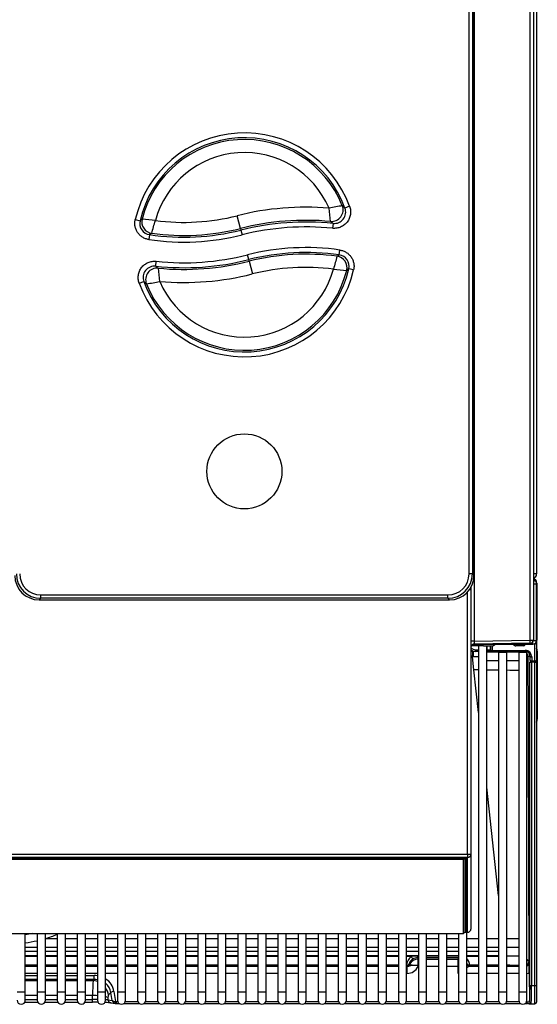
# Model space of a CAD drawing. Header units: millimetres. Extents: x 25 to 270, y 0 to 188.
# Tile 2 of 34: x 55 to 71, y 33 to 63. Entities that reach past the tile are written whole.
import ezdxf

# ---------------------------------------------------------------- set-up
doc = ezdxf.new("R2010")
doc.units = ezdxf.units.MM
doc.layers.add('134.124_BW4_CTM_', color=7, linetype='Continuous')
doc.layers.add('Standard', color=7, linetype='Continuous')

# ---------------------------------------------------------------- blocks, each defined once
blk = doc.blocks.new('SE3')
at = {"layer": '134.124_BW4_CTM_', "color": 7, "linetype": 'Continuous'}
for p, q in [((32.066, 59.87), (32.066, 13.11)), ((31.868, 11.095), (31.868, 53.481)), ((31.966, 53.488), (31.966, 11.102)), ((30.009, 13.114), (30.009, 53.199)), ((30.109, 53.199), (30.109, 13.114)), ((30.159, 13.064), (30.159, 53.249)), ((30.159, 13.064), (30.159, 53.249)), ((30.164, 48.524), (30.164, 11.065)), ((26.371, 24.31), (26.23, 24.258)), ((23.048, 23.636), (22.95, 24.024)), ((19.842, 23.905), (19.989, 23.871)), ((25.866, 23.79), (25.851, 23.641)), ((20.278, 23.446), (20.256, 23.298)), ((23.048, 23.636), (23.061, 23.586)), ((23.061, 23.586), (23.097, 23.441)), ((23.298, 22.686), (23.262, 22.831)), ((26.055, 22.83), (26.077, 22.978)), ((20.468, 22.485), (20.484, 22.634)), ((23.311, 22.636), (23.298, 22.686)), ((23.311, 22.636), (23.409, 22.249)), ((26.492, 22.372), (26.346, 22.405)), ((19.962, 21.966), (20.103, 22.017)), ((30.109, 13.114), (30.009, 13.114)), ((30.109, 13.114), (30.159, 13.064)), ((30.159, 13.064), (30.159, 13.064)), ((32.066, 13.11), (31.966, 13.11)), ((30.029, 12.644), (30.066, 12.618)), ((30.066, 12.618), (30.029, 12.644)), ((30.066, 12.703), (30.066, 12.618)), ((30.066, 12.618), (30.066, 4.573)), ((32.066, 12.802), (31.966, 12.802)), ((32.066, 12.81), (32.066, 12.802)), ((32.066, 12.81), (32.066, 12.81)), ((32.066, 11.088), (32.066, 12.802)), ((32.069, 12.828), (32.069, 11.083)), ((16.969, 12.37), (16.919, 12.32)), ((16.919, 12.32), (29.415, 12.32)), ((16.919, 12.32), (16.919, 12.32)), ((16.919, 12.32), (29.415, 12.32)), ((16.969, 12.47), (29.365, 12.47)), ((16.969, 12.37), (16.969, 12.47)), ((29.365, 12.37), (16.969, 12.37)), ((29.365, 12.37), (29.365, 12.47)), ((29.415, 12.32), (29.365, 12.37)), ((29.415, 12.32), (29.415, 12.32)), ((29.966, 4.569), (29.966, 12.563)), ((30.079, 10.921), (30.066, 10.921)), ((30.446, 10.921), (30.08, 10.921)), ((30.147, 10.97), (31.948, 10.97)), ((30.164, 11.065), (31.868, 11.095)), ((31.868, 11.002), (30.164, 10.972)), ((30.214, 10.8), (30.299, 10.8)), ((30.214, 10.75), (30.214, 10.8)), ((30.299, 10.921), (30.299, 0.375)), ((30.549, 0.375), (30.549, 10.922)), ((30.549, 10.8), (30.56, 10.8)), ((30.56, 10.8), (30.56, 10.922)), ((30.56, 10.8), (30.66, 10.8)), ((30.56, 10.75), (30.56, 10.8)), ((30.66, 10.924), (30.66, 10.8)), ((30.66, 10.8), (30.661, 10.8)), ((30.661, 10.8), (30.663, 10.924)), ((30.713, 10.925), (30.711, 10.781)), ((30.765, 10.97), (30.765, 10.928)), ((30.812, 10.963), (30.765, 10.928)), ((30.812, 10.963), (30.812, 10.97)), ((30.862, 10.97), (30.862, 10.963)), ((31.949, 10.963), (30.862, 10.963)), ((31.431, 10.963), (31.431, 10.962)), ((31.431, 10.962), (31.661, 10.963)), ((31.661, 10.922), (31.431, 10.921)), ((31.661, 10.963), (31.661, 10.963)), ((31.948, 10.97), (31.948, 11.044)), ((31.965, 11.088), (32.066, 11.088)), ((32.016, 10.982), (32.013, 10.982)), ((32.016, 10.982), (32.016, 10.984)), ((32.016, 10.461), (32.016, 10.982)), ((32.05, 11.019), (32.066, 11.019)), ((32.066, 11.058), (32.066, 11.019)), ((32.066, 11.019), (32.066, 11.001)), ((32.066, 11.001), (32.066, 10.48)), ((30.143, 10.587), (30.114, 10.588)), ((30.158, 10.185), (30.114, 10.588)), ((30.124, 10.751), (30.142, 10.75)), ((30.214, 10.75), (30.142, 10.75)), ((30.299, 10.75), (30.214, 10.75)), ((30.56, 10.75), (30.549, 10.75)), ((30.91, 10.725), (30.549, 10.725)), ((30.71, 10.75), (30.56, 10.75)), ((30.711, 10.75), (30.71, 10.75)), ((30.711, 10.75), (30.711, 10.781)), ((30.711, 10.781), (31.719, 10.781)), ((31.719, 10.75), (30.711, 10.75)), ((30.91, 10.725), (31.16, 10.725)), ((30.91, 10.725), (30.91, 0.375)), ((31.16, 0.375), (31.16, 10.725)), ((31.521, 10.725), (31.16, 10.725)), ((31.521, 10.725), (31.771, 10.725)), ((31.521, 10.725), (31.521, 0.375)), ((31.719, 10.781), (31.719, 10.75)), ((31.771, 0.375), (31.771, 10.725)), ((31.866, 10.6), (31.801, 10.6)), ((31.801, 10.6), (31.802, 10.129)), ((31.865, 10.48), (31.866, 10.6)), ((31.916, 10.581), (31.915, 10.461)), ((32.086, 10.757), (32.066, 10.757)), ((32.086, 10.757), (32.086, 8.686)), ((30.549, 10.475), (30.91, 10.475)), ((31.16, 10.475), (31.521, 10.475)), ((31.864, 10.424), (31.914, 10.424)), ((31.864, 0.569), (31.864, 10.424)), ((32.016, 10.424), (31.914, 10.424)), ((31.914, 10.424), (31.914, 0.569)), ((31.915, 10.461), (32.016, 10.461)), ((32.016, 10.424), (32.016, 10.461)), ((32.016, 0.569), (32.016, 10.424)), ((32.016, 10.424), (32.066, 10.424)), ((32.066, 10.48), (32.066, 10.424)), ((32.066, 10.424), (32.066, 0.569)), ((30.299, 8.893), (30.158, 10.185)), ((31.802, 10.129), (31.802, 10.129)), ((32.086, 8.686), (32.066, 8.686)), ((30.91, 3.314), (30.549, 6.61)), ((2.166, 4.569), (29.966, 4.569)), ((29.966, 4.569), (29.966, 4.474)), ((30.066, 4.573), (30.066, 2.294)), ((29.966, 4.474), (2.166, 4.474)), ((2.241, 4.47), (29.891, 4.47)), ((2.241, 4.47), (29.891, 4.47)), ((2.296, 4.465), (29.836, 4.465)), ((29.836, 4.41), (2.296, 4.41)), ((29.836, 4.465), (29.836, 4.47)), ((29.861, 4.437), (29.836, 4.465)), ((29.836, 4.41), (29.861, 4.437)), ((29.836, 2.162), (29.836, 4.41)), ((29.886, 4.459), (29.861, 4.437)), ((29.886, 4.47), (29.886, 4.459)), ((29.886, 4.459), (29.886, 2.212)), ((29.887, 2.532), (29.887, 4.47)), ((29.891, 4.47), (29.891, 4.47)), ((29.917, 4.469), (29.917, 2.503)), ((29.921, 2.233), (29.921, 4.469)), ((29.951, 4.463), (29.951, 2.204)), ((29.966, 2.195), (29.966, 4.474)), ((29.886, 2.532), (29.887, 2.532)), ((29.887, 2.499), (29.886, 2.499)), ((29.887, 2.499), (29.887, 2.532)), ((29.891, 2.23), (29.887, 2.499)), ((29.917, 2.503), (29.921, 2.233)), ((2.296, 2.162), (29.836, 2.162)), ((16.496, 0.375), (16.496, 2.162)), ((16.857, 2.162), (16.857, 0.375)), ((17.107, 0.375), (17.107, 2.162)), ((17.468, 2.162), (17.468, 0.375)), ((17.718, 0.375), (17.718, 2.162)), ((18.079, 2.162), (18.079, 0.375)), ((18.329, 0.375), (18.329, 2.162)), ((18.69, 2.162), (18.69, 0.375)), ((18.94, 0.375), (18.94, 2.162)), ((19.301, 2.162), (19.301, 0.375)), ((19.551, 0.375), (19.551, 2.162)), ((19.912, 2.162), (19.912, 0.375)), ((20.162, 0.375), (20.162, 2.162)), ((20.523, 2.162), (20.523, 0.375)), ((20.773, 0.375), (20.773, 2.162)), ((21.134, 2.162), (21.134, 0.375)), ((21.384, 0.375), (21.384, 2.162)), ((21.745, 2.162), (21.745, 0.375)), ((21.995, 0.375), (21.995, 2.162)), ((22.356, 2.162), (22.356, 0.375)), ((22.606, 0.375), (22.606, 2.162)), ((22.967, 2.162), (22.967, 0.375)), ((23.217, 0.375), (23.217, 2.162)), ((23.578, 2.162), (23.578, 0.375)), ((23.828, 0.375), (23.828, 2.162)), ((24.189, 2.162), (24.189, 0.375)), ((24.439, 0.375), (24.439, 2.162)), ((24.8, 2.162), (24.8, 0.375)), ((25.05, 0.375), (25.05, 2.162)), ((25.411, 2.162), (25.411, 0.375)), ((25.661, 0.375), (25.661, 2.162)), ((26.022, 2.162), (26.022, 0.375)), ((26.272, 0.375), (26.272, 2.162)), ((26.633, 2.162), (26.633, 0.375)), ((26.883, 0.375), (26.883, 2.162)), ((27.244, 2.162), (27.244, 0.375)), ((27.494, 0.375), (27.494, 2.162)), ((27.855, 2.162), (27.855, 0.375)), ((28.105, 0.375), (28.105, 2.162)), ((28.466, 2.162), (28.466, 0.375)), ((28.716, 0.375), (28.716, 2.162)), ((29.077, 2.162), (29.077, 0.375)), ((29.327, 0.375), (29.327, 2.162)), ((29.688, 2.162), (29.688, 0.375)), ((29.836, 2.162), (29.861, 2.184)), ((29.861, 2.184), (29.886, 2.212)), ((29.87, 2.194), (29.966, 2.194)), ((29.871, 2.195), (29.966, 2.195)), ((29.891, 2.197), (29.872, 2.197)), ((29.886, 2.23), (29.891, 2.23)), ((29.891, 2.197), (29.891, 2.23)), ((29.938, 0.375), (29.938, 2.194)), ((29.966, 2.194), (29.966, 2.195)), ((17.468, 1.995), (17.107, 1.995)), ((18.079, 1.995), (17.718, 1.995)), ((18.69, 1.995), (18.329, 1.995)), ((19.301, 1.995), (18.94, 1.995)), ((19.912, 1.995), (19.551, 1.995)), ((20.523, 1.995), (20.162, 1.995)), ((21.134, 1.995), (20.773, 1.995)), ((21.745, 1.995), (21.384, 1.995)), ((22.356, 1.995), (21.995, 1.995)), ((22.967, 1.995), (22.606, 1.995)), ((23.578, 1.995), (23.217, 1.995)), ((24.189, 1.995), (23.828, 1.995)), ((24.8, 1.995), (24.439, 1.995)), ((25.411, 1.995), (25.05, 1.995)), ((26.022, 1.995), (25.661, 1.995)), ((26.633, 1.995), (26.272, 1.995)), ((27.244, 1.995), (26.883, 1.995)), ((27.855, 1.995), (27.494, 1.995)), ((28.466, 1.995), (28.105, 1.995)), ((29.077, 1.995), (28.716, 1.995)), ((29.688, 1.995), (29.327, 1.995)), ((30.299, 1.995), (29.938, 1.995)), ((30.91, 1.995), (30.549, 1.995)), ((31.521, 1.995), (31.16, 1.995)), ((16.496, 1.745), (16.857, 1.745)), ((16.496, 1.617), (16.857, 1.617)), ((16.857, 1.612), (16.496, 1.612)), ((17.107, 1.745), (17.468, 1.745)), ((17.107, 1.617), (17.468, 1.617)), ((17.468, 1.612), (17.107, 1.612)), ((17.718, 1.745), (18.079, 1.745)), ((17.718, 1.617), (18.079, 1.617)), ((18.079, 1.612), (17.718, 1.612)), ((18.329, 1.745), (18.69, 1.745)), ((18.329, 1.617), (18.69, 1.617)), ((18.69, 1.612), (18.329, 1.612)), ((18.94, 1.745), (19.301, 1.745)), ((18.94, 1.617), (19.301, 1.617)), ((19.301, 1.612), (18.94, 1.612)), ((19.551, 1.745), (19.912, 1.745)), ((19.551, 1.617), (19.912, 1.617)), ((19.912, 1.612), (19.551, 1.612)), ((20.162, 1.745), (20.523, 1.745)), ((20.162, 1.617), (20.523, 1.617)), ((20.523, 1.612), (20.162, 1.612)), ((20.773, 1.745), (21.134, 1.745)), ((20.773, 1.617), (21.134, 1.617)), ((21.134, 1.612), (20.773, 1.612)), ((21.384, 1.745), (21.745, 1.745)), ((21.384, 1.617), (21.745, 1.617)), ((21.745, 1.612), (21.384, 1.612)), ((21.995, 1.745), (22.356, 1.745)), ((21.995, 1.617), (22.356, 1.617)), ((22.356, 1.612), (21.995, 1.612)), ((22.606, 1.745), (22.967, 1.745)), ((22.606, 1.617), (22.967, 1.617)), ((22.967, 1.612), (22.606, 1.612)), ((23.217, 1.745), (23.578, 1.745)), ((23.217, 1.617), (23.578, 1.617)), ((23.578, 1.612), (23.217, 1.612)), ((23.828, 1.745), (24.189, 1.745)), ((23.828, 1.617), (24.189, 1.617)), ((24.189, 1.612), (23.828, 1.612)), ((24.439, 1.745), (24.8, 1.745)), ((24.439, 1.617), (24.8, 1.617)), ((24.8, 1.612), (24.439, 1.612)), ((25.05, 1.745), (25.411, 1.745)), ((25.05, 1.617), (25.411, 1.617)), ((25.411, 1.612), (25.05, 1.612)), ((25.661, 1.745), (26.022, 1.745)), ((25.661, 1.617), (26.022, 1.617)), ((26.022, 1.612), (25.661, 1.612)), ((26.272, 1.745), (26.633, 1.745)), ((26.272, 1.617), (26.633, 1.617)), ((26.633, 1.612), (26.272, 1.612)), ((26.883, 1.745), (27.244, 1.745)), ((26.883, 1.617), (27.244, 1.617)), ((27.244, 1.612), (26.883, 1.612)), ((27.494, 1.745), (27.855, 1.745)), ((27.494, 1.617), (27.855, 1.617)), ((27.855, 1.612), (27.494, 1.612)), ((28.105, 1.745), (28.466, 1.745)), ((28.105, 1.617), (28.466, 1.617)), ((28.466, 1.612), (28.105, 1.612)), ((28.716, 1.745), (29.077, 1.745)), ((28.716, 1.617), (29.077, 1.617)), ((29.077, 1.612), (28.716, 1.612)), ((29.327, 1.745), (29.688, 1.745)), ((29.327, 1.617), (29.688, 1.617)), ((29.688, 1.612), (29.327, 1.612)), ((29.938, 1.745), (30.299, 1.745)), ((29.938, 1.617), (30.299, 1.617)), ((30.299, 1.612), (29.938, 1.612)), ((30.549, 1.745), (30.91, 1.745)), ((30.549, 1.617), (30.91, 1.617)), ((30.91, 1.612), (30.549, 1.612)), ((31.16, 1.745), (31.521, 1.745)), ((16.496, 1.491), (16.857, 1.491)), ((16.496, 1.48), (16.857, 1.48)), ((16.857, 1.452), (16.496, 1.452)), ((17.107, 1.491), (17.468, 1.491)), ((17.107, 1.48), (17.468, 1.48)), ((17.468, 1.452), (17.107, 1.452)), ((17.718, 1.491), (18.079, 1.491)), ((17.718, 1.48), (18.079, 1.48)), ((18.079, 1.452), (17.718, 1.452)), ((18.329, 1.491), (18.69, 1.491)), ((18.329, 1.48), (18.69, 1.48)), ((18.69, 1.452), (18.329, 1.452)), ((18.94, 1.491), (19.301, 1.491)), ((18.94, 1.48), (19.301, 1.48)), ((19.301, 1.452), (18.94, 1.452)), ((19.551, 1.491), (19.912, 1.491)), ((19.551, 1.48), (19.912, 1.48)), ((19.912, 1.452), (19.551, 1.452)), ((20.162, 1.491), (20.523, 1.491)), ((20.162, 1.48), (20.523, 1.48)), ((20.523, 1.452), (20.162, 1.452)), ((20.773, 1.491), (21.134, 1.491)), ((20.773, 1.48), (21.134, 1.48)), ((21.134, 1.452), (20.773, 1.452)), ((21.384, 1.491), (21.745, 1.491)), ((21.384, 1.48), (21.745, 1.48)), ((21.745, 1.452), (21.384, 1.452)), ((21.995, 1.491), (22.356, 1.491)), ((21.995, 1.48), (22.356, 1.48)), ((22.356, 1.452), (21.995, 1.452)), ((22.606, 1.491), (22.967, 1.491)), ((22.606, 1.48), (22.967, 1.48)), ((22.967, 1.452), (22.606, 1.452)), ((23.217, 1.491), (23.578, 1.491)), ((23.217, 1.48), (23.578, 1.48)), ((23.578, 1.452), (23.217, 1.452)), ((23.828, 1.491), (24.189, 1.491)), ((23.828, 1.48), (24.189, 1.48)), ((24.189, 1.452), (23.828, 1.452)), ((24.439, 1.491), (24.8, 1.491)), ((24.439, 1.48), (24.8, 1.48)), ((24.8, 1.452), (24.439, 1.452)), ((25.05, 1.491), (25.411, 1.491)), ((25.05, 1.48), (25.411, 1.48)), ((25.411, 1.452), (25.05, 1.452)), ((25.661, 1.491), (26.022, 1.491)), ((25.661, 1.48), (26.022, 1.48)), ((26.022, 1.452), (25.661, 1.452)), ((26.272, 1.491), (26.633, 1.491)), ((26.272, 1.48), (26.633, 1.48)), ((26.633, 1.452), (26.272, 1.452)), ((26.883, 1.491), (27.244, 1.491)), ((26.883, 1.48), (27.244, 1.48)), ((27.244, 1.452), (26.883, 1.452)), ((27.494, 1.491), (27.855, 1.491)), ((27.494, 1.48), (27.855, 1.48)), ((27.855, 1.452), (27.494, 1.452)), ((28.105, 1.491), (28.466, 1.491)), ((28.105, 1.48), (28.442, 1.48)), ((28.244, 1.452), (28.105, 1.452)), ((28.187, 1.242), (28.193, 1.221)), ((28.442, 1.48), (28.466, 1.48)), ((28.442, 1.48), (28.442, 1.42)), ((28.442, 1.48), (28.466, 1.48)), ((28.442, 1.42), (28.455, 1.375)), ((28.466, 1.42), (28.442, 1.42)), ((28.455, 1.19), (28.455, 1.375)), ((28.455, 1.375), (28.466, 1.375)), ((28.716, 1.491), (29.077, 1.491)), ((28.716, 1.48), (29.077, 1.48)), ((28.716, 1.48), (29.077, 1.48)), ((29.077, 1.42), (28.716, 1.42)), ((28.716, 1.375), (29.077, 1.375)), ((29.327, 1.491), (29.688, 1.491)), ((29.327, 1.48), (29.688, 1.48)), ((29.327, 1.48), (29.688, 1.48)), ((29.688, 1.42), (29.327, 1.42)), ((29.327, 1.375), (29.677, 1.375)), ((29.677, 1.375), (29.688, 1.415)), ((29.677, 1.155), (29.677, 1.375)), ((29.938, 1.491), (30.299, 1.491)), ((29.938, 1.48), (30.299, 1.48)), ((30.299, 1.452), (29.938, 1.452)), ((29.939, 1.221), (29.945, 1.242)), ((30.549, 1.491), (30.91, 1.491)), ((30.549, 1.48), (30.91, 1.48)), ((30.91, 1.452), (30.549, 1.452)), ((31.827, 1.291), (31.831, 1.26)), ((16.857, 1.19), (16.496, 1.19)), ((16.496, 1.161), (16.857, 1.161)), ((16.857, 0.941), (16.496, 0.941)), ((17.468, 1.19), (17.107, 1.19)), ((17.107, 1.161), (17.468, 1.161)), ((17.468, 0.941), (17.107, 0.941)), ((18.079, 1.19), (17.718, 1.19)), ((17.718, 1.161), (18.079, 1.161)), ((18.079, 0.941), (17.718, 0.941)), ((18.69, 1.19), (18.329, 1.19)), ((18.329, 1.161), (18.69, 1.161)), ((18.69, 0.941), (18.329, 0.941)), ((19.301, 1.19), (18.94, 1.19)), ((18.94, 1.161), (19.301, 1.161)), ((19.301, 0.941), (18.94, 0.941)), ((19.912, 1.19), (19.551, 1.19)), ((19.551, 1.161), (19.912, 1.161)), ((19.912, 0.941), (19.551, 0.941)), ((20.523, 1.19), (20.162, 1.19)), ((20.162, 1.161), (20.523, 1.161)), ((20.523, 0.941), (20.162, 0.941)), ((21.134, 1.19), (20.773, 1.19)), ((20.773, 1.161), (21.134, 1.161)), ((21.134, 0.941), (20.773, 0.941)), ((21.745, 1.19), (21.384, 1.19)), ((21.384, 1.161), (21.745, 1.161)), ((21.745, 0.941), (21.384, 0.941)), ((22.356, 1.19), (21.995, 1.19)), ((21.995, 1.161), (22.356, 1.161)), ((22.356, 0.941), (21.995, 0.941)), ((22.967, 1.19), (22.606, 1.19)), ((22.606, 1.161), (22.967, 1.161)), ((22.967, 0.941), (22.606, 0.941)), ((23.578, 1.19), (23.217, 1.19)), ((23.217, 1.161), (23.578, 1.161)), ((23.578, 0.941), (23.217, 0.941)), ((24.189, 1.19), (23.828, 1.19)), ((23.828, 1.161), (24.189, 1.161)), ((24.189, 0.941), (23.828, 0.941)), ((24.8, 1.19), (24.439, 1.19)), ((24.439, 1.161), (24.8, 1.161)), ((24.8, 0.941), (24.439, 0.941)), ((25.411, 1.19), (25.05, 1.19)), ((25.05, 1.161), (25.411, 1.161)), ((25.411, 0.941), (25.05, 0.941)), ((26.022, 1.19), (25.661, 1.19)), ((25.661, 1.161), (26.022, 1.161)), ((26.022, 0.941), (25.661, 0.941)), ((26.633, 1.19), (26.272, 1.19)), ((26.272, 1.161), (26.633, 1.161)), ((26.633, 0.941), (26.272, 0.941)), ((27.244, 1.19), (26.883, 1.19)), ((26.883, 1.161), (27.244, 1.161)), ((27.244, 0.941), (26.883, 0.941)), ((27.855, 1.19), (27.494, 1.19)), ((27.494, 1.161), (27.855, 1.161)), ((27.855, 0.941), (27.494, 0.941)), ((28.106, 1.17), (28.105, 1.171)), ((28.105, 1.161), (28.116, 1.161)), ((28.116, 0.941), (28.105, 0.941)), ((28.116, 1.161), (28.116, 0.941)), ((28.466, 1.155), (28.455, 1.155)), ((29.077, 1.155), (28.716, 1.155)), ((29.677, 1.155), (29.327, 1.155)), ((29.677, 0.941), (29.677, 1.155)), ((29.688, 0.941), (29.677, 0.941)), ((30.299, 0.941), (29.938, 0.941)), ((30.016, 1.161), (30.299, 1.161)), ((30.032, 1.19), (30.026, 1.17)), ((30.299, 1.19), (30.032, 1.19)), ((30.91, 1.19), (30.549, 1.19)), ((30.549, 1.161), (30.91, 1.161)), ((30.91, 0.941), (30.549, 0.941)), ((31.16, 1.161), (31.521, 1.161)), ((31.521, 0.941), (31.16, 0.941)), ((31.843, 0.967), (31.851, 0.083)), ((16.496, 0.875), (16.857, 0.875)), ((16.857, 0.756), (16.496, 0.756)), ((16.496, 0.727), (16.857, 0.727)), ((17.107, 0.875), (17.468, 0.875)), ((17.468, 0.756), (17.107, 0.756)), ((17.107, 0.727), (17.468, 0.727)), ((17.718, 0.875), (18.079, 0.875)), ((18.079, 0.756), (17.718, 0.756)), ((17.718, 0.727), (18.079, 0.727)), ((18.329, 0.875), (18.589, 0.875)), ((18.589, 0.756), (18.329, 0.756)), ((18.329, 0.727), (18.562, 0.727)), ((18.562, 0.727), (18.589, 0.756)), ((18.589, 0.756), (18.589, 0.875)), ((16.246, 0.375), (16.496, 0.375)), ((16.496, 0.125), (16.496, 0.375)), ((16.857, 0.375), (17.107, 0.375)), ((16.857, 0.375), (16.857, 0.125)), ((17.107, 0.125), (17.107, 0.375)), ((17.468, 0.375), (17.718, 0.375)), ((17.468, 0.375), (17.468, 0.125)), ((17.718, 0.125), (17.718, 0.375)), ((18.079, 0.375), (18.329, 0.375)), ((18.079, 0.375), (18.079, 0.125)), ((18.329, 0.125), (18.329, 0.375)), ((18.69, 0.375), (18.94, 0.375)), ((18.69, 0.375), (18.69, 0.125)), ((18.94, 0.125), (18.94, 0.375)), ((19.102, 0.363), (19.031, 0.287)), ((19.142, 0.117), (19.102, 0.363)), ((19.196, 0.395), (19.246, 0.085)), ((19.301, 0.375), (19.551, 0.375)), ((19.301, 0.375), (19.301, 0.125)), ((19.551, 0.125), (19.551, 0.375)), ((19.912, 0.375), (20.162, 0.375)), ((19.912, 0.375), (19.912, 0.125)), ((20.162, 0.125), (20.162, 0.375)), ((20.523, 0.375), (20.773, 0.375)), ((20.523, 0.375), (20.523, 0.125)), ((20.773, 0.125), (20.773, 0.375)), ((21.134, 0.375), (21.384, 0.375)), ((21.134, 0.375), (21.134, 0.125)), ((21.384, 0.125), (21.384, 0.375)), ((21.745, 0.375), (21.995, 0.375)), ((21.745, 0.375), (21.745, 0.125)), ((21.995, 0.125), (21.995, 0.375)), ((22.356, 0.375), (22.606, 0.375)), ((22.356, 0.375), (22.356, 0.125)), ((22.606, 0.125), (22.606, 0.375)), ((22.967, 0.375), (23.217, 0.375)), ((22.967, 0.375), (22.967, 0.125)), ((23.217, 0.125), (23.217, 0.375)), ((23.578, 0.375), (23.828, 0.375)), ((23.578, 0.375), (23.578, 0.125)), ((23.828, 0.125), (23.828, 0.375)), ((24.189, 0.375), (24.439, 0.375)), ((24.189, 0.375), (24.189, 0.125)), ((24.439, 0.125), (24.439, 0.375)), ((24.8, 0.375), (25.05, 0.375)), ((24.8, 0.375), (24.8, 0.125)), ((25.05, 0.125), (25.05, 0.375)), ((25.411, 0.375), (25.661, 0.375)), ((25.411, 0.375), (25.411, 0.125)), ((25.661, 0.125), (25.661, 0.375)), ((26.022, 0.375), (26.272, 0.375)), ((26.022, 0.375), (26.022, 0.125)), ((26.272, 0.125), (26.272, 0.375)), ((26.633, 0.375), (26.883, 0.375)), ((26.633, 0.375), (26.633, 0.125)), ((26.883, 0.125), (26.883, 0.375)), ((27.244, 0.375), (27.494, 0.375)), ((27.244, 0.375), (27.244, 0.125)), ((27.494, 0.125), (27.494, 0.375)), ((27.855, 0.375), (28.105, 0.375)), ((27.855, 0.375), (27.855, 0.125)), ((28.105, 0.125), (28.105, 0.375)), ((28.466, 0.375), (28.716, 0.375)), ((28.466, 0.375), (28.466, 0.125)), ((28.716, 0.125), (28.716, 0.375)), ((29.077, 0.375), (29.327, 0.375)), ((29.077, 0.375), (29.077, 0.125)), ((29.327, 0.125), (29.327, 0.375)), ((29.688, 0.375), (29.938, 0.375)), ((29.688, 0.375), (29.688, 0.125)), ((29.938, 0.125), (29.938, 0.375)), ((30.299, 0.375), (30.549, 0.375)), ((30.299, 0.375), (30.299, 0.125)), ((30.549, 0.125), (30.549, 0.375)), ((30.91, 0.375), (31.16, 0.375)), ((30.91, 0.375), (30.91, 0.125)), ((31.16, 0.125), (31.16, 0.375)), ((31.521, 0.375), (31.771, 0.375)), ((31.521, 0.375), (31.521, 0.125)), ((31.771, 0.125), (31.771, 0.375)), ((31.864, 0.569), (31.914, 0.569)), ((31.914, 0.569), (32.016, 0.569)), ((32.016, 0.019), (32.016, 0.569)), ((32.016, 0.569), (32.066, 0.569)), ((32.066, 0.569), (32.066, 0.069)), ((16.479, 0.062), (16.874, 0.062)), ((16.857, 0.267), (16.496, 0.267)), ((16.496, 0.145), (16.857, 0.145)), ((17.09, 0.062), (17.485, 0.062)), ((17.468, 0.267), (17.107, 0.267)), ((17.107, 0.145), (17.468, 0.145)), ((17.701, 0.062), (18.096, 0.062)), ((18.079, 0.267), (17.718, 0.267)), ((17.718, 0.145), (18.079, 0.145)), ((18.312, 0.062), (18.544, 0.062)), ((18.544, 0.267), (18.329, 0.267)), ((18.329, 0.145), (18.544, 0.145)), ((18.544, 0.145), (18.544, 0.267)), ((18.544, 0.062), (18.544, 0.145)), ((19.013, 0.211), (19.013, 0.136)), ((19.013, 0.136), (19.142, 0.117)), ((19.093, 0.043), (19.246, 0.021)), ((19.261, 0.083), (19.261, 0.02)), ((19.261, 0.083), (19.309, 0.083)), ((19.261, 0.02), (19.359, 0.02)), ((19.494, 0.02), (19.97, 0.02)), ((19.544, 0.083), (19.92, 0.083)), ((20.105, 0.02), (20.581, 0.02)), ((20.155, 0.083), (20.531, 0.083)), ((20.716, 0.02), (21.192, 0.02)), ((20.766, 0.083), (21.142, 0.083)), ((21.327, 0.02), (21.803, 0.02)), ((21.377, 0.083), (21.753, 0.083)), ((21.938, 0.02), (22.414, 0.02)), ((21.988, 0.083), (22.364, 0.083)), ((22.549, 0.02), (23.025, 0.02)), ((22.599, 0.083), (22.975, 0.083)), ((23.16, 0.02), (23.636, 0.02)), ((23.21, 0.083), (23.586, 0.083)), ((23.771, 0.02), (24.247, 0.02)), ((23.821, 0.083), (24.197, 0.083)), ((24.382, 0.02), (24.858, 0.02)), ((24.432, 0.083), (24.808, 0.083)), ((24.993, 0.02), (25.469, 0.02)), ((25.043, 0.083), (25.419, 0.083)), ((25.604, 0.02), (26.08, 0.02)), ((25.654, 0.083), (26.03, 0.083)), ((26.215, 0.02), (26.691, 0.02)), ((26.265, 0.083), (26.641, 0.083)), ((26.826, 0.02), (27.302, 0.02)), ((26.876, 0.083), (27.252, 0.083)), ((27.437, 0.02), (27.913, 0.02)), ((27.487, 0.083), (27.863, 0.083)), ((28.048, 0.02), (28.524, 0.02)), ((28.098, 0.083), (28.474, 0.083)), ((28.659, 0.02), (29.135, 0.02)), ((28.709, 0.083), (29.085, 0.083)), ((29.27, 0.02), (29.746, 0.02)), ((29.32, 0.083), (29.696, 0.083)), ((29.881, 0.02), (30.357, 0.02)), ((29.931, 0.083), (30.307, 0.083)), ((30.492, 0.02), (30.968, 0.02)), ((30.542, 0.083), (30.918, 0.083)), ((31.103, 0.02), (31.579, 0.02)), ((31.153, 0.083), (31.529, 0.083)), ((31.714, 0.02), (31.751, 0.02)), ((31.751, 0.056), (31.751, 0.02)), ((31.836, 0.019), (32.016, 0.019))]:
    blk.add_line(p, q, dxfattribs=at)
blk.add_circle((23.167, 16.236), 1.143, dxfattribs=at)
blk.add_circle((23.167, 16.236), 1.143, dxfattribs=at)
for centre, radius, start, end in [((23.167, 23.136), 3.412, 20.1188, 166.9796), ((23.167, 23.136), 3.262, 20.1188, 166.9796), ((23.167, 23.136), 3.211, 21.7645, 165.8599), ((23.167, 23.136), 2.811, 23.4315, 164.718), ((27.45, 15.972), 8.456, 98.8495, 101.6225), ((22.578, 20.014), 5.599, 49.2894, 50.3759), ((21.318, 30.499), 6.678, 262.576, 284.1497), ((25.041, 15.731), 8.552, 85.2685, 104.1497), ((7.423, 21.987), 18.463, 5.7884, 7.0541), ((25.903, 24.137), 0.349, 264.0165, 20.2559), ((20.329, 23.792), 0.349, 166.9147, 261.679), ((30.112, 10.685), 16.624, 127.2344, 127.5151), ((18.923, 11.592), 12.381, 82.8913, 84.762), ((-13.16, 33.256), 34.899, 343.7477, 344.4109), ((25.041, 15.731), 8.152, 84.714, 104.1497), ((25.041, 15.731), 8.101, 84.1536, 104.1497), ((22.823, 20.027), 4.839, 51.0357, 52.1559), ((21.318, 30.499), 7.279, 261.6142, 284.1497), ((21.318, 30.499), 7.129, 261.6142, 284.1497), ((27.746, 11.887), 13.762, 122.5382, 122.8648), ((21.318, 30.499), 7.078, 262.0928, 284.1497), ((25.041, 15.731), 7.951, 84.1536, 104.1497), ((21.318, 30.541), 7.951, 263.9764, 284.1497), ((25.041, 15.773), 7.279, 81.8208, 104.1497), ((25.041, 15.773), 7.129, 81.8208, 104.1497), ((25.041, 15.773), 7.078, 82.3005, 104.1497), ((18.564, 34.363), 13.753, 302.6768, 303.004), ((26.006, 22.484), 0.349, 346.9856, 81.8859), ((21.318, 30.541), 8.101, 263.9764, 284.1497), ((21.318, 30.541), 8.152, 264.5382, 284.1497), ((59.478, 13.144), 34.85, 163.9353, 164.5994), ((23.167, 23.136), 3.412, 200.0622, 347.0507), ((20.43, 22.138), 0.349, 83.8387, 200.2), ((23.167, 23.136), 3.262, 200.0622, 347.0507), ((23.167, 23.136), 3.211, 201.7118, 345.9283), ((23.516, 26.239), 4.836, 230.9199, 232.0428), ((38.862, 24.235), 18.409, 185.6387, 186.9082), ((23.167, 23.136), 2.811, 203.3829, 344.7835), ((21.318, 30.541), 8.552, 265.094, 284.1497), ((25.041, 15.773), 6.678, 82.7849, 104.1497), ((27.39, 34.661), 12.356, 262.9773, 264.8519), ((16.214, 35.537), 16.586, 307.3711, 307.6529), ((23.76, 26.251), 5.595, 229.1757, 230.2651), ((18.897, 30.289), 8.44, 278.7666, 281.5452), ((31.946, 13.11), 0.12, 279.5941, 0), ((31.946, 12.851), 0.12, 0, 80.4059), ((31.946, 12.81), 0.12, 0, 80.4059), ((31.948, 12.802), 0.118, 0, 81.2257), ((31.866, 11.102), 0.1, 271, 0), ((30.166, 10.872), 0.1, 91, 180), ((30.169, 10.87), 0.104, 92.8805, 158.4738), ((31.577, 11.018), 1.414, 178.1147, 181.8853), ((30.504, 11.745), 0.826, 249.5538, 265.9756), ((31.948, 11.088), 0.118, 270, 0), ((31.948, 11.088), 0.018, 328.5919, 0), ((31.946, 11.09), 0.02, 333.5749, 354.2608), ((31.886, 10.757), 0.2, 0, 26.1591), ((31.084, -355.827), 366.415, 90.12262, 90.14714), ((31.609, 12.063), 1.476, 276.4065, 277.4826), ((30.163, -36.343), 46.528, 89.8323, 90.0068), ((30.163, -36.343), 46.528, 89.0796, 89.5237), ((30.163, -36.343), 46.528, 88.3266, 88.7699), ((31.885, 8.687), 0.201, 334.3951, 359.9817), ((16.065, 5.475), 3.375, 277.3369, 281.0313), ((16.065, 5.475), 3.625, 286.7052, 292.7701), ((29.966, 2.294), 0.1, 270, 0), ((16.065, 5.475), 3.625, 276.8284, 282.6199), ((28.555, 1.111), 0.462, 132.4281, 166.6455), ((28.44, 0.769), 0.711, 89.8397, 106.0632), ((28.443, 1.132), 0.288, 90.1995, 121.3147), ((29.577, 1.111), 0.462, 9.8847, 38.3224), ((31.315, -5.221), 6.686, 88.2041, 91.3212), ((31.734, 1.296), 0.0935, 294.0963, 356.6143), ((31.731, 1.261), 0.1, 294.1035, 359.4988), ((28.127, 1.301), 0.359, 268.2592, 336.0159), ((28.315, 1.172), 0.141, 352.993, 7.4116), ((31.125, -5.095), 6.286, 86.3676, 89.6735), ((16.371, 0.125), 0.125, 180, 0), ((16.982, 0.125), 0.125, 180, 0), ((17.593, 0.125), 0.125, 180, 0), ((18.204, 0.125), 0.125, 180, 0), ((18.815, 0.125), 0.125, 180, 0), ((19.426, 0.125), 0.125, 180, 0), ((20.037, 0.125), 0.125, 180, 0), ((20.648, 0.125), 0.125, 180, 0), ((21.259, 0.125), 0.125, 180, 0), ((21.87, 0.125), 0.125, 180, 0), ((22.481, 0.125), 0.125, 180, 0), ((23.092, 0.125), 0.125, 180, 0), ((23.703, 0.125), 0.125, 180, 0), ((24.314, 0.125), 0.125, 180, 0), ((24.925, 0.125), 0.125, 180, 0), ((25.536, 0.125), 0.125, 180, 0), ((26.147, 0.125), 0.125, 180, 0), ((26.758, 0.125), 0.125, 180, 0), ((27.369, 0.125), 0.125, 180, 0), ((27.98, 0.125), 0.125, 180, 0), ((28.591, 0.125), 0.125, 180, 0), ((29.202, 0.125), 0.125, 180, 0), ((29.813, 0.125), 0.125, 180, 0), ((30.424, 0.125), 0.125, 180, 0), ((31.035, 0.125), 0.125, 180, 0), ((31.646, 0.125), 0.125, 180, 0), ((32.016, 0.069), 0.05, 270, 0)]:
    blk.add_arc(centre, radius, start, end, dxfattribs=at)
for centre, major_axis, ratio, start_param, end_param in [((25.824, 24.197), (0.209, 0.28), 0.997771, 3.691925, 5.732853), ((20.392, 23.835), (0.196, -0.29), 0.998635, 3.873277, 5.551501), ((25.942, 22.441), (-0.196, 0.29), 0.998631, 3.872063, 5.552715), ((20.509, 22.078), (-0.21, -0.28), 0.997763, 3.690853, 5.733925), ((16.921, 13.066), (0.528, 0.528), 0.99763, 2.357564, 3.925621), ((16.97, 13.115), (0.528, 0.528), 0.997997, 2.357564, 3.925621), ((16.97, 13.115), (0.457, 0.457), 0.997265, 2.357564, 3.925621), ((29.364, 13.115), (-0.457, 0.457), 0.997265, 2.357564, 3.925621), ((29.364, 13.115), (-0.528, 0.528), 0.997997, 2.357564, 3.925621), ((29.413, 13.066), (-0.528, 0.528), 0.99763, 2.357564, 3.925621), ((31.946, 12.852), (0, -0.12), 0.999391, 1.570729, 2.974593), ((31.946, 12.845), (0.0738, -0.096), 0.985076, 0.908199, 2.311547), ((31.946, 12.834), (0, 0.12), 0.998727, 5.102724, 6.115737), ((31.949, 12.828), (-0.0849, -0.0849), 0.999695, 2.356347, 3.781652), ((31.866, 11.102), (-0.1, 0), 0.069756, 1.58825, 3.141593), ((30.166, 11.058), (0.1, 0), 0.069756, 1.58825, 3.141593), ((30.214, 11), (0.2, 0), 0.999386, 3.877013, 4.712389), ((30.214, 11), (0.25, 0), 0.999632, 4.077132, 4.712389), ((30.215, 10.928), (0.55, 0), 0.013091, 5.144936, 6.265732), ((30.71, 10.8), (0, -0.05), 0.999386, 4.712389, 6.283185), ((30.711, 10.8), (-0.05, 0.0007), 0.374574, 0.037793, 1.576101), ((30.711, 10.8), (0, -0.05), 0.999386, 4.712389, 6.283185), ((30.862, 10.963), (-0.05, 0), 0.013091, 4.712389, 6.265732), ((31.43, 10.998), (0.0796, -0.0088), 0.958262, 3.725025, 4.829362), ((31.43, 11.009), (-0.0499, 0.0048), 0.937826, 1.456232, 1.677348), ((31.431, 10.932), (0.0001, -0.03), 0.000825, 3.263766, 5.096361), ((31.661, 10.933), (0.0001, -0.03), 0.000825, 3.263766, 5.096361), ((31.662, 10.979), (0.0597, 0.0066), 0.958298, 4.599504, 5.88747), ((31.866, 11.102), (0.0017, -0.1), 0.016272, 0, 1.500699), ((32.016, 11.001), (-0.05, 0), 0.374607, 1.570796, 3.141593), ((30.141, 11), (-0.2, 0.152), 0.994927, 1.914821, 2.152425), ((30.141, 10.987), (0.31, -0.254), 0.996878, 5.208709, 5.329066), ((30.114, 10.601), (0.011, 0.15), 0.006171, 4.62534, 6.280712), ((30.142, 10.6), (0, 0.15), 0.004651, 4.625621, 6.283185), ((31.538, 10.6), (0, 0.15), 0.233453, 5.6975, 6.283185), ((31.651, 10.6), (0, 0.15), 0.999391, 5.6975, 6.283185), ((31.716, 10.581), (-0.146, -0.139), 0.985982, 2.374256, 3.945053), ((31.716, 10.6), (-0.11, -0.104), 0.981347, 2.378466, 3.949263), ((31.651, 10.6), (0, 0.15), 0.999391, 4.712389, 5.351769), ((31.916, 10.6), (-0.05, 0.0007), 0.374575, 0.037649, 1.576081), ((31.87, 10.424), (0, -0.15), 0.034921, 4.328417, 4.712389), ((31.915, 10.48), (-0.05, 0.0007), 0.374575, 0.037649, 1.576081), ((31.92, 10.424), (0, 0.1), 0.052381, 1.186824, 1.570796), ((32.016, 10.48), (-0.05, 0), 0.374607, 1.570796, 3.141593), ((31.492, 10.128), (0.311, 0), 0.121869, 0.034667, 0.13116), ((29.966, 4.573), (-0.1, 0), 0.992546, 1.570796, 3.141593), ((29.966, 4.573), (0.1, 0), 0.035728, 4.712389, 6.283185), ((29.891, 4.463), (-0.06, 0), 0.121869, 3.141588, 4.71208), ((29.951, 4.493), (-0.03, 0), 0.992546, 0.978826, 1.570796), ((29.887, 2.502), (0.03, 0), 0.992546, 0.017453, 1.570796), ((29.887, 2.502), (0.03, 0.0005), 0.104513, 4.710555, 6.281047), ((29.891, 2.204), (0.06, 0), 0.121869, 4.712698, 6.283185), ((29.951, 2.234), (-0.03, 0), 0.992546, 0.017453, 1.570796), ((29.966, 2.294), (-0.1, 0), 0.992546, 1.570796, 3.141593), ((28.1, 1.29), (-0.0962, -0.0272), 0.991957, 1.350859, 2.359362), ((28.106, 1.269), (0.0962, 0.0272), 0.991957, 4.438938, 5.500955), ((28.455, 1.077), (-0.289, -0.082), 0.991957, 4.438938, 5.500955), ((28.455, 1.222), (-0.262, 0), 0.121869, 0.034445, 1.570811), ((28.244, 1.464), (0.0508, -0.0861), 0.061263, 4.81585, 6.159942), ((29.677, 1.077), (-0.289, 0.082), 0.991957, 4.947662, 4.98584), ((29.677, 1.222), (0.262, 0), 0.121869, -0.065281, -0.034445), ((30.016, 1.26), (0.0446, -0.0895), 0.964202, 4.874906, 5.805651), ((30.026, 1.269), (-0.0962, 0.0272), 0.991957, 0.782231, 1.844247), ((30.032, 1.29), (0.0962, -0.0272), 0.991957, 3.923823, 4.98584), ((31.731, 1.26), (-0.0962, -0.0274), 0.99195, 1.712293, 2.862368), ((31.829, 0.863), (0, 0.4), 0.034921, 4.974188, 6.161012), ((28.455, 1.171), (-0.349, 0), 0.121869, 0.034445, 0.241546), ((29.677, 1.077), (0.3, 0), 0.258819, 1.532641, 1.570796), ((29.677, 0.863), (0.298, 0.393), 0.095828, 1.406755, 1.44491), ((29.677, 0.863), (0.398, 0.296), 0.126212, 1.448726, 1.477339), ((29.677, 1.171), (0.349, 0), 0.121869, -0.239558, -0.034445), ((31.743, 0.967), (0.1, 0.0009), 0.258808, 5.000436, 6.247047), ((18.581, 0.163), (-0.006, 0.6), 0.06078, 0.348412, 1.39561), ((18.562, 0.257), (-0.365, 0.342), 0.894796, 5.138568, 5.410521), ((18.573, 0.294), (-0.623, -0.101), 0.918959, 4.376485, 4.537856), ((18.573, 0.268), (-0.521, -0.138), 0.89896, 4.256095, 4.446683), ((18.573, 0.294), (-0.623, -0.101), 0.918959, 3.141593, 3.941421), ((18.573, 0.268), (-0.521, -0.138), 0.89896, 3.050419, 3.720254), ((18.562, 0.257), (-0.365, 0.342), 0.894796, 4.014257, 4.493652), ((19.196, 0.369), (-0.0987, -0.016), 0.255706, 4.670979, 5.921574), ((31.847, 0.569), (0, -0.5), 0.034921, 0.23715, 1.570796), ((31.897, 0.569), (0, -0.55), 0.031746, 0.23715, 1.570796), ((18.544, 0.18), (-0.5, 0), 0.173648, 4.415221, 4.712389), ((18.544, 0.131), (0.5, 0), 0.028545, 1.273628, 1.570796), ((18.544, 0.031), (0.6, 0), 0.052729, 1.294071, 1.570796), ((18.544, 0.031), (0.6, 0), 0.052729, 0.354686, 0.895105), ((18.544, 0.18), (-0.5, 0), 0.173648, 3.496279, 3.796977), ((18.544, 0.131), (0.5, 0), 0.028545, 0.354686, 0.655384), ((19.05, 0.193), (-0.0074, 0.1), 0.362992, 0.322166, 1.369364), ((19.107, 0.142), (0.0141, 0.099), 0.93731, 1.763881, 3.141593), ((19.236, 0.123), (0.103, -0.012), 0.363327, 3.60591, 4.856505), ((19.236, 0.123), (0.07, -0.0877), 0.78243, 4.211994, 5.462589), ((19.246, 0.072), (0.0127, 0.0483), 0.068113, 1.31783, 3.097295), ((19.255, 0.12), (0.0704, -0.0753), 0.950566, 5.287392, 5.565256), ((19.255, 0.133), (0.0469, -0.0294), 0.883103, 5.051119, 5.328982), ((31.751, 0.011), (0.15, 0), 0.055027, 1.381662, 1.573742), ((31.779, 0.07), (0.0005, 0.05), 0.199948, 1.317768, 3.195033), ((31.901, 0.083), (-0.0495, 0.0071), 0.971452, 0.147645, 1.710242)]:
    blk.add_ellipse(centre, major_axis=major_axis, ratio=ratio, start_param=start_param, end_param=end_param, dxfattribs=at)
for points, knots in [([(26.371, 24.31), (26.386, 24.27), (26.395, 24.229), (26.401, 24.166), (26.402, 24.145), (26.401, 24.103), (26.397, 24.061), (26.388, 24.02), (26.376, 23.979), (26.369, 23.959), (26.344, 23.901), (26.323, 23.865), (26.27, 23.798), (26.241, 23.768), (26.191, 23.729), (26.173, 23.718), (26.136, 23.696), (26.099, 23.677), (26.059, 23.663), (26.019, 23.652), (25.998, 23.647), (25.935, 23.638), (25.893, 23.637), (25.851, 23.641)], [0, 0, 0, 0, 0.125, 0.125, 0.1875, 0.1875, 0.25, 0.3125, 0.3125, 0.375, 0.375, 0.5, 0.5, 0.625, 0.625, 0.6875, 0.6875, 0.75, 0.8125, 0.8125, 0.875, 0.875, 1, 1, 1, 1]), ([(20.256, 23.298), (20.222, 23.303), (20.189, 23.312), (20.124, 23.335), (20.093, 23.351), (20.035, 23.387), (20.008, 23.408), (19.958, 23.456), (19.936, 23.483), (19.907, 23.525), (19.898, 23.54), (19.881, 23.57), (19.874, 23.586), (19.854, 23.634), (19.845, 23.666), (19.832, 23.734), (19.829, 23.769), (19.83, 23.837), (19.835, 23.871), (19.842, 23.905)], [0, 0, 0, 0, 0.125, 0.125, 0.25, 0.25, 0.375, 0.375, 0.5, 0.5, 0.5625, 0.5625, 0.625, 0.625, 0.75, 0.75, 0.875, 0.875, 1, 1, 1, 1]), ([(26.077, 22.978), (26.111, 22.973), (26.144, 22.965), (26.209, 22.941), (26.24, 22.926), (26.299, 22.89), (26.326, 22.869), (26.376, 22.821), (26.398, 22.794), (26.427, 22.752), (26.436, 22.737), (26.453, 22.707), (26.46, 22.691), (26.48, 22.643), (26.49, 22.611), (26.503, 22.543), (26.506, 22.508), (26.504, 22.44), (26.5, 22.405), (26.492, 22.372)], [0, 0, 0, 0, 0.125, 0.125, 0.25, 0.25, 0.375, 0.375, 0.5, 0.5, 0.5625, 0.5625, 0.625, 0.625, 0.75, 0.75, 0.875, 0.875, 1, 1, 1, 1]), ([(19.962, 21.966), (19.947, 22.006), (19.938, 22.047), (19.932, 22.11), (19.931, 22.131), (19.932, 22.173), (19.936, 22.215), (19.945, 22.256), (19.957, 22.297), (19.964, 22.317), (19.989, 22.375), (20.011, 22.411), (20.063, 22.478), (20.093, 22.508), (20.143, 22.546), (20.161, 22.558), (20.198, 22.58), (20.235, 22.598), (20.275, 22.612), (20.316, 22.624), (20.337, 22.628), (20.399, 22.638), (20.441, 22.639), (20.484, 22.634)], [0, 0, 0, 0, 0.125, 0.125, 0.1875, 0.1875, 0.25, 0.3125, 0.3125, 0.375, 0.375, 0.5, 0.5, 0.625, 0.625, 0.6875, 0.6875, 0.75, 0.8125, 0.8125, 0.875, 0.875, 1, 1, 1, 1]), ([(31.8, 10.133), (31.799, 10.133), (31.797, 10.135), (31.792, 10.138), (31.785, 10.14), (31.779, 10.142), (31.774, 10.143), (31.773, 10.144)], [0, 0, 0, 0, 0.156936, 0.434542, 0.676587, 0.868624, 1, 1, 1, 1]), ([(29.891, 2.23), (29.893, 2.23), (29.896, 2.23), (29.902, 2.23), (29.906, 2.23), (29.911, 2.23), (29.914, 2.231), (29.917, 2.231), (29.92, 2.232), (29.921, 2.233), (29.921, 2.233), (29.921, 2.233)], [0, 0, 0, 0, 0.111142, 0.222261, 0.333363, 0.444456, 0.555544, 0.666637, 0.777739, 0.888858, 1, 1, 1, 1]), ([(28.293, 1.378), (28.274, 1.367), (28.256, 1.352), (28.233, 1.33), (28.227, 1.322), (28.215, 1.307), (28.21, 1.3), (28.198, 1.279), (28.193, 1.267), (28.187, 1.25), (28.187, 1.244), (28.187, 1.242)], [0, 0, 0, 0, 0.25, 0.25, 0.375, 0.375, 0.5, 0.5, 0.75, 0.75, 1, 1, 1, 1]), ([(29.945, 1.242), (29.945, 1.244), (29.945, 1.25), (29.941, 1.261), (29.94, 1.263), (29.939, 1.266)], [0, 0, 0, 0, 0.795263, 0.795263, 1, 1, 1, 1]), ([(31.827, 1.291), (31.825, 1.31), (31.804, 1.338), (31.774, 1.368), (31.772, 1.369)], [0, 0, 0, 0, 0.953479, 1, 1, 1, 1]), ([(28.116, 1.161), (28.12, 1.161), (28.128, 1.16), (28.14, 1.161), (28.151, 1.162), (28.162, 1.164), (28.173, 1.167), (28.188, 1.171), (28.208, 1.177), (28.231, 1.186), (28.253, 1.192), (28.269, 1.195), (28.279, 1.196), (28.286, 1.195), (28.296, 1.195), (28.308, 1.194), (28.324, 1.193), (28.343, 1.192), (28.366, 1.192), (28.392, 1.191), (28.422, 1.19), (28.444, 1.19), (28.455, 1.19)], [0, 0, 0, 0, 0.035846, 0.070626, 0.104371, 0.137126, 0.168939, 0.199867, 0.283716, 0.360534, 0.432047, 0.500157, 0.515198, 0.538002, 0.568578, 0.606925, 0.653036, 0.706909, 0.76854, 0.83793, 0.915081, 1, 1, 1, 1]), ([(30.016, 1.161), (30.011, 1.159), (30.004, 1.155), (29.988, 1.146), (29.979, 1.14), (29.96, 1.128), (29.951, 1.122), (29.941, 1.115)], [0, 0, 0, 0, 0.348463, 0.348463, 0.696926, 0.696926, 1, 1, 1, 1]), ([(31.77, 0.082), (31.792, 0.081), (31.812, 0.079), (31.834, 0.077), (31.84, 0.077), (31.848, 0.079), (31.851, 0.08), (31.851, 0.083)], [0, 0, 0, 0, 0.5, 0.5, 0.75, 0.75, 1, 1, 1, 1]), ([(31.837, 0.019), (31.834, 0.019), (31.831, 0.019), (31.813, 0.019), (31.797, 0.019), (31.779, 0.02)], [0, 0, 0, 0, 0.160479, 0.160479, 1, 1, 1, 1]), ([(31.901, 0.034), (31.9, 0.026), (31.888, 0.021), (31.858, 0.019), (31.848, 0.019), (31.837, 0.019)], [0, 0, 0, 0, 0.712036, 0.712036, 1, 1, 1, 1])]:
    blk.add_open_spline(points, degree=3, knots=knots, dxfattribs=at)
blk.add_open_spline([(31.802, 10.129), (31.82, 4.255), (31.827, 1.291)], degree=2, dxfattribs=at)

msp = doc.modelspace()

# ---------------------------------------------------------------- block references
at = {"layer": 'Standard', "color": 7}
msp.add_blockref('SE3', (39.1036, 32.5221), dxfattribs=at)

doc.saveas('drawing.dxf')
